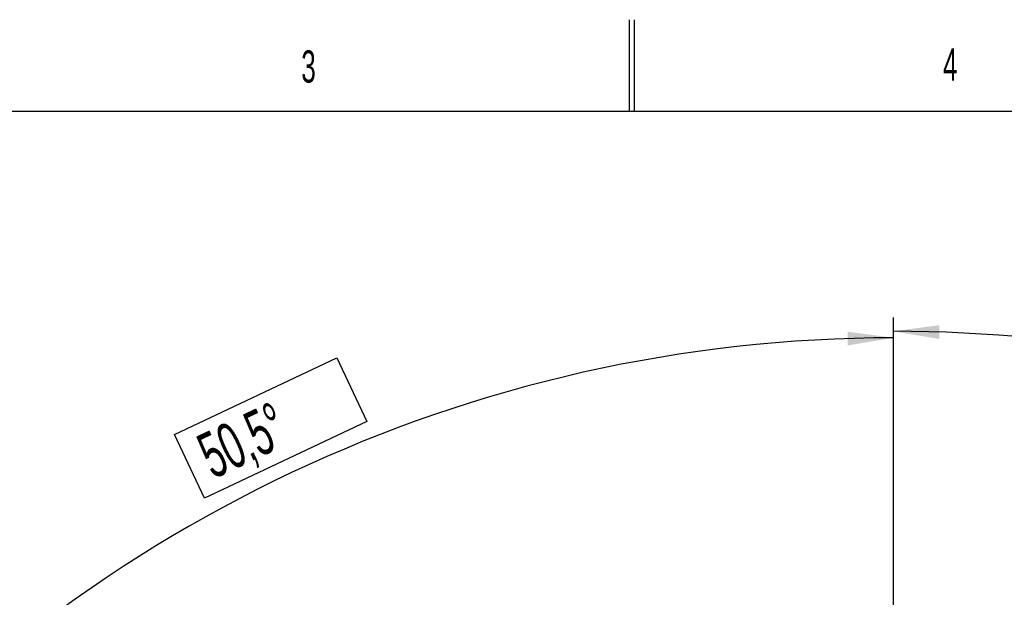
# Model space of a CAD drawing. Extents: x 0 to 8410, y 0 to 5940.
# Tile 21 of 110: x 1435 to 2508, y 5311 to 5940. Entities that reach past the tile are written whole.
import ezdxf

# ---------------------------------------------------------------- set-up
doc = ezdxf.new("R2010")
doc.units = 0
doc.header["$LTSCALE"] = 10
doc.layers.get('0').update_dxf_attribs({"linetype": 'CONTINUOUS'})
doc.styles.add('SLDTEXTSTYLE0', font='TXT', dxfattribs={"width": 0.605})
doc.dimstyles.new('SLDDIMSTYLE1', dxfattribs={"dimtxt": 50, "dimasz": 50, "dimexe": 0, "dimexo": 0.0625, "dimgap": -12.5, "dimtad": 1, "dimdec": 4, "dimlfac": 5, "dimzin": 12, "dimtxsty": 'SLDTEXTSTYLE0', "dimsah": 1, "dimcen": 0.09, "dimadec": 1, "dimazin": 3, "dimtfac": 1, "dimtofl": 0, "dimtmove": 0, "dimatfit": 3, "dimtolj": 1})

# ---------------------------------------------------------------- blocks, each defined once
blk = doc.blocks.new('_D_2')
at = {"color": 7, "linetype": 'CONTINUOUS'}
for p, q in [((2387.5, 5081.9), (2387.5, 5615.5)), ((2920.5, 5523.5), (2949.9, 5594.4)), ((2949.9, 5594.4), (3077.6, 5541.5)), ((3077.6, 5541.5), (3048.3, 5470.6)), ((3048.3, 5470.6), (2920.5, 5523.5)), ((3135.6, 4804.1), (3490.2, 5158.7))]:
    blk.add_line(p, q, dxfattribs=at)
blk.add_arc((2387.5, 4056), 1544.5, 45, 90, dxfattribs=at)
for points in [[(2387.5, 5600.5), (2437.4, 5592.2), (2437.6, 5607.2)], [(3479.6, 5148.1), (3448.9, 5188.3), (3438.4, 5177.5)]]:
    blk.add_solid(points, dxfattribs=at)
at = {"color": 7, "linetype": 'CONTINUOUS', "insert": (2961.1, 5576.5), "char_height": 50, "attachment_point": 1, "rotation": 337.5, "style": 'SLDTEXTSTYLE0'}
blk.add_mtext('45°', dxfattribs=at)
blk = doc.blocks.new('_D_5')
at = {"color": 7, "linetype": 'CONTINUOUS'}
for p, q in [((2387.5, 5081.9), (2387.5, 5608.4)), ((1604, 5488.1), (1780.9, 5571.5)), ((1780.9, 5571.5), (1813.6, 5502.1)), ((1813.6, 5502.1), (1636.7, 5418.7)), ((1636.7, 5418.7), (1604, 5488.1)), ((1573.4, 4727.1), (1189.7, 5043.4))]:
    blk.add_line(p, q, dxfattribs=at)
blk.add_arc((2387.5, 4056), 1537.4, 90, 140.5, dxfattribs=at)
for points in [[(2387.5, 5593.4), (2337.4, 5600.1), (2337.6, 5585.1)], [(1201.2, 5033.9), (1239.4, 5067.1), (1227.9, 5076.8)]]:
    blk.add_solid(points, dxfattribs=at)
at = {"color": 7, "linetype": 'CONTINUOUS', "insert": (1624.8, 5484.3), "char_height": 50, "attachment_point": 1, "rotation": 25.25, "style": 'SLDTEXTSTYLE0'}
blk.add_mtext('50,5°', dxfattribs=at)

msp = doc.modelspace()

# ---------------------------------------------------------------- linework, layer by layer
at = {"color": 7, "linetype": 'CONTINUOUS'}
for p, q in [((2100, 5840), (2100, 5940)), ((2105, 5940), (2105, 5840)), ((8310, 5840), (200, 5840))]:
    msp.add_line(p, q, dxfattribs=at)

# ---------------------------------------------------------------- texts
at = {"color": 7, "linetype": 'CONTINUOUS', "char_height": 35, "attachment_point": 1, "style": 'SLDTEXTSTYLE0'}
for s, insert in [('3', (1742.331097, 5906.517181)), ('4', (2441.368028, 5908.653972))]:
    msp.add_mtext(s, dxfattribs=dict(at, insert=insert))

# ---------------------------------------------------------------- dimensions: what is measured, and where the dimension line sits
at = {"color": 7, "linetype": 'CONTINUOUS'}
for base, line2, picture, middle in [((2978.526819, 5482.909757), ((3121.462973, 4789.98816), (3067.722858, 4736.248044)), '_D_2', (2978.526819, 5482.909757)), ((1731.698638, 5446.479772), ((1588.85469, 4714.352279), (1642.868411, 4669.826803)), '_D_5', (1731.698638, 5446.479772))]:
    dim = msp.add_angular_dim_2l(base=base, line1=((2387.486134, 5061.859707), (2387.486134, 3050.162934)), line2=line2, dimstyle='SLDDIMSTYLE1', dxfattribs=at)
    dim.commit()
    dim.dimension.update_dxf_attribs({"geometry": picture, "text_midpoint": middle, "dimtype": 162})

doc.saveas('drawing.dxf')
